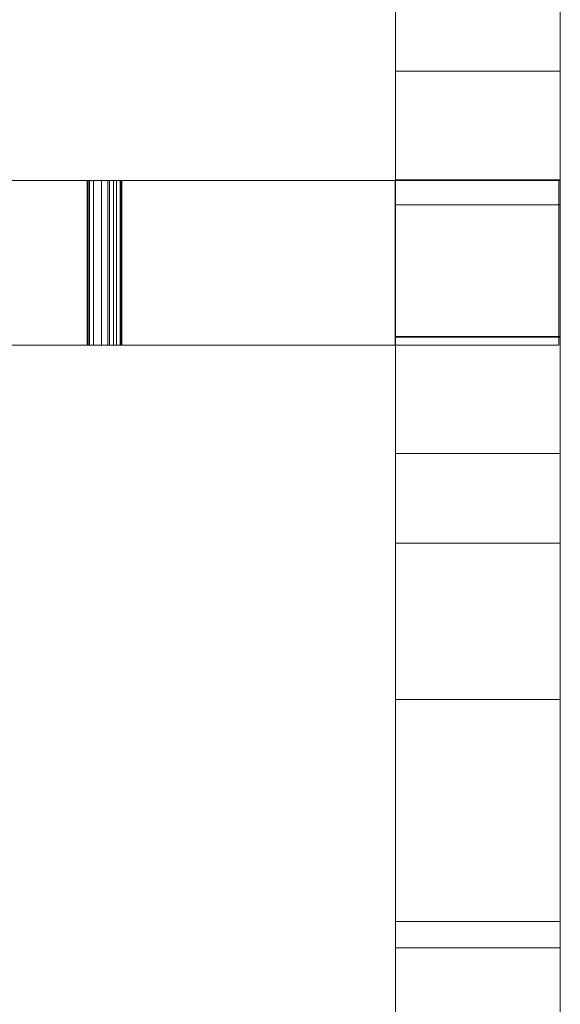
# Model space of a CAD drawing. Header units: millimetres. Extents: x -211 to 218, y -248 to 286.
# Tile 145 of 214: x 188 to 208, y 8 to 44. Entities that reach past the tile are written whole.
import ezdxf

# ---------------------------------------------------------------- set-up
doc = ezdxf.new("R2010")
doc.units = ezdxf.units.MM
doc.header["$LTSCALE"] = 25.4
doc.layers.add('None', color=7, linetype='Continuous', lineweight=9)

msp = doc.modelspace()

# ---------------------------------------------------------------- linework, layer by layer
at = {"layer": 'None', "color": 7, "linetype": 'Continuous', "lineweight": 9}
for points, invisible_edges in [([(201.613, 39.664, 16.022), (201.613, 55.243, 26.129), (201.613, 43.749, 15.013), (201.613, 43.417, 14.906)], 11), ([(201.613, 44.094, 15.062), (201.613, 43.749, 15.013), (201.613, 55.243, 26.129)], 10), ([(201.613, 53.992, 26.274), (201.613, 55.151, 26.27), (201.613, 55.243, 26.129), (201.613, 39.664, 16.022)], 14), ([(207.613, 39.664, 16.022), (207.613, 55.243, 26.129), (207.613, 55.151, 26.27), (207.613, 53.992, 26.274)], 11), ([(207.613, 55.243, 26.129), (207.613, 43.749, 15.013), (207.613, 44.094, 15.062)], 9), ([(207.613, 43.417, 14.906), (207.613, 43.749, 15.013), (207.613, 55.243, 26.129), (207.613, 39.664, 16.022)], 14), ([(201.613, 39.664, 16.022), (201.613, 36.227, 21.319), (201.613, 43.925, 26.314), (201.613, 53.992, 26.274)], 11), ([(207.613, 43.925, 26.314), (207.613, 53.992, 26.274), (201.613, 53.992, 26.274), (201.613, 43.925, 26.314)], 8), ([(207.613, 53.992, 26.274), (207.613, 43.925, 26.314), (207.613, 36.227, 21.319), (207.613, 39.664, 16.022)], 14), ([(201.613, 45.55, 6.949), (201.613, 47.821, 3.449), (201.613, 38.301, -2.727), (201.613, 37.207, -2.691)], 11), ([(201.613, 47.787, -3.041), (201.613, 38.301, -2.727), (201.613, 47.821, 3.449)], 10), ([(201.613, 38.301, -2.727), (201.613, 47.787, -3.041), (207.613, 47.787, -3.041), (207.613, 38.301, -2.727)], 8), ([(207.613, 47.821, 3.449), (207.613, 38.301, -2.727), (207.613, 47.787, -3.041)], 9), ([(207.613, 37.207, -2.691), (207.613, 38.301, -2.727), (207.613, 47.821, 3.449), (207.613, 45.55, 6.949)], 14), ([(201.613, 26.455, -0.154), (201.613, 43.137, 10.669), (201.613, 45.55, 6.949), (201.613, 30.963, -2.514)], 15), ([(201.613, 45.55, 6.949), (201.613, 43.137, 10.669), (201.613, 43.815, 11.109), (201.613, 43.954, 11.08)], 11), ([(201.613, 37.207, -2.691), (201.613, 30.963, -2.514), (201.613, 45.55, 6.949)], 10), ([(207.613, 45.55, 6.949), (207.613, 30.963, -2.514), (207.613, 37.207, -2.691)], 9), ([(207.613, 43.954, 11.08), (207.613, 43.815, 11.109), (207.613, 43.137, 10.669), (207.613, 45.55, 6.949)], 14), ([(207.613, 30.963, -2.514), (207.613, 45.55, 6.949), (207.613, 43.137, 10.669), (207.613, 26.455, -0.154)], 15), ([(201.613, 43.954, 11.08), (207.613, 43.954, 11.08), (207.613, 44.302, 11.067), (201.613, 44.302, 11.067)], 5), ([(201.613, 44.094, 15.062), (207.613, 44.094, 15.062), (207.613, 43.749, 15.013), (201.613, 43.749, 15.013)], 5), ([(207.613, 43.815, 11.109), (207.613, 43.954, 11.08), (201.613, 43.954, 11.08), (201.613, 43.815, 11.109)], 10), ([(201.613, 42.077, 26.322), (201.613, 43.925, 26.314), (201.613, 36.227, 21.319)], 10), ([(201.613, 43.925, 26.314), (201.613, 42.077, 26.322), (207.613, 42.077, 26.322), (207.613, 43.925, 26.314)], 8), ([(201.613, 43.613, 11.152), (201.613, 43.815, 11.109), (201.613, 43.137, 10.669)], 10), ([(201.613, 43.815, 11.109), (201.613, 43.613, 11.152), (207.613, 43.613, 11.152), (207.613, 43.815, 11.109)], 10), ([(207.613, 36.227, 21.319), (207.613, 43.925, 26.314), (207.613, 42.077, 26.322)], 9), ([(207.613, 43.137, 10.669), (207.613, 43.815, 11.109), (207.613, 43.613, 11.152)], 9), ([(201.613, 43.749, 15.013), (207.613, 43.749, 15.013), (207.613, 43.417, 14.906), (201.613, 43.417, 14.906)], 5), ([(201.613, 43.289, 11.283), (201.613, 43.613, 11.152), (201.613, 43.137, 10.669)], 10), ([(201.613, 43.289, 11.283), (207.613, 43.289, 11.283), (207.613, 43.613, 11.152), (201.613, 43.613, 11.152)], 5), ([(201.613, 43.417, 14.906), (201.613, 43.11, 14.742), (201.613, 39.664, 16.022)], 10), ([(201.613, 43.417, 14.906), (207.613, 43.417, 14.906), (207.613, 43.11, 14.742), (201.613, 43.11, 14.742)], 5), ([(207.613, 43.137, 10.669), (207.613, 43.613, 11.152), (207.613, 43.289, 11.283)], 9), ([(207.613, 39.664, 16.022), (207.613, 43.11, 14.742), (207.613, 43.417, 14.906)], 9), ([(201.613, 42.994, 11.468), (201.613, 43.289, 11.283), (201.613, 43.137, 10.669)], 10), ([(201.613, 42.994, 11.468), (207.613, 42.994, 11.468), (207.613, 43.289, 11.283), (201.613, 43.289, 11.283)], 5), ([(201.613, 38.114, 8.087), (201.613, 43.137, 10.669), (201.613, 26.455, -0.154)], 11), ([(201.613, 43.137, 10.669), (201.613, 42.735, 11.701), (201.613, 42.994, 11.468)], 9), ([(201.613, 42.357, 12.284), (201.613, 42.52, 11.976), (201.613, 43.137, 10.669), (201.613, 39.664, 16.022)], 14), ([(201.613, 42.52, 11.976), (201.613, 42.735, 11.701), (201.613, 43.137, 10.669)], 10), ([(201.613, 38.114, 8.087), (201.613, 38.098, 15.006), (201.613, 39.664, 16.022), (201.613, 43.137, 10.669)], 14), ([(201.613, 39.664, 16.022), (201.613, 43.11, 14.742), (201.613, 42.835, 14.528)], 9), ([(201.613, 43.11, 14.742), (207.613, 43.11, 14.742), (207.613, 42.835, 14.528), (201.613, 42.835, 14.528)], 5), ([(207.613, 43.137, 10.669), (207.613, 43.289, 11.283), (207.613, 42.994, 11.468)], 9), ([(207.613, 26.455, -0.154), (207.613, 43.137, 10.669), (207.613, 38.114, 8.087)], 11), ([(207.613, 43.137, 10.669), (207.613, 39.664, 16.022), (207.613, 38.098, 15.006), (207.613, 38.114, 8.087)], 11), ([(207.613, 39.664, 16.022), (207.613, 43.137, 10.669), (207.613, 42.52, 11.976), (207.613, 42.357, 12.284)], 11), ([(207.613, 43.137, 10.669), (207.613, 42.735, 11.701), (207.613, 42.52, 11.976)], 9), ([(207.613, 42.994, 11.468), (207.613, 42.735, 11.701), (207.613, 43.137, 10.669)], 10), ([(207.613, 42.835, 14.528), (207.613, 43.11, 14.742), (207.613, 39.664, 16.022)], 10), ([(201.613, 42.735, 11.701), (207.613, 42.735, 11.701), (207.613, 42.994, 11.468), (201.613, 42.994, 11.468)], 5), ([(201.613, 42.835, 14.528), (201.613, 42.601, 14.269), (201.613, 39.664, 16.022)], 10), ([(201.613, 42.835, 14.528), (207.613, 42.835, 14.528), (207.613, 42.601, 14.269), (201.613, 42.601, 14.269)], 5), ([(201.613, 42.52, 11.976), (207.613, 42.52, 11.976), (207.613, 42.735, 11.701), (201.613, 42.735, 11.701)], 5), ([(207.613, 39.664, 16.022), (207.613, 42.601, 14.269), (207.613, 42.835, 14.528)], 9), ([(201.613, 39.664, 16.022), (201.613, 42.601, 14.269), (201.613, 42.417, 13.973)], 9), ([(201.613, 42.601, 14.269), (207.613, 42.601, 14.269), (207.613, 42.417, 13.973), (201.613, 42.417, 13.973)], 5), ([(201.613, 42.357, 12.284), (207.613, 42.357, 12.284), (207.613, 42.52, 11.976), (201.613, 42.52, 11.976)], 5), ([(201.613, 42.417, 13.973), (201.613, 42.286, 13.65), (201.613, 39.664, 16.022)], 10), ([(201.613, 42.417, 13.973), (207.613, 42.417, 13.973), (207.613, 42.286, 13.65), (201.613, 42.286, 13.65)], 5), ([(201.613, 39.664, 16.022), (201.613, 42.249, 12.615), (201.613, 42.357, 12.284)], 9), ([(201.613, 42.249, 12.615), (207.613, 42.249, 12.615), (207.613, 42.357, 12.284), (201.613, 42.357, 12.284)], 5), ([(207.613, 42.417, 13.973), (207.613, 42.601, 14.269), (207.613, 39.664, 16.022)], 10), ([(207.613, 39.664, 16.022), (207.613, 42.286, 13.65), (207.613, 42.417, 13.973)], 9), ([(207.613, 42.357, 12.284), (207.613, 42.249, 12.615), (207.613, 39.664, 16.022)], 10), ([(201.613, 39.664, 16.022), (201.613, 42.286, 13.65), (201.613, 42.213, 13.309)], 9), ([(201.613, 42.286, 13.65), (207.613, 42.286, 13.65), (207.613, 42.213, 13.309), (201.613, 42.213, 13.309)], 5), ([(201.613, 42.201, 12.961), (201.613, 42.249, 12.615), (201.613, 39.664, 16.022)], 10), ([(201.613, 42.201, 12.961), (207.613, 42.201, 12.961), (207.613, 42.249, 12.615), (201.613, 42.249, 12.615)], 5), ([(201.613, 42.213, 13.309), (201.613, 42.201, 12.961), (201.613, 39.664, 16.022)], 10), ([(201.613, 42.213, 13.309), (207.613, 42.213, 13.309), (207.613, 42.201, 12.961), (201.613, 42.201, 12.961)], 5), ([(201.613, 36.227, 21.319), (201.613, 34.259, 24.352), (201.613, 37.287, 26.316), (201.613, 42.077, 26.322)], 11), ([(207.613, 37.287, 26.316), (207.613, 42.077, 26.322), (201.613, 42.077, 26.322), (201.613, 37.287, 26.316)], 8), ([(207.613, 42.213, 13.309), (207.613, 42.286, 13.65), (207.613, 39.664, 16.022)], 10), ([(207.613, 39.664, 16.022), (207.613, 42.249, 12.615), (207.613, 42.201, 12.961)], 9), ([(207.613, 39.664, 16.022), (207.613, 42.201, 12.961), (207.613, 42.213, 13.309)], 9), ([(207.613, 42.077, 26.322), (207.613, 37.287, 26.316), (207.613, 34.259, 24.352), (207.613, 36.227, 21.319)], 14), ([(201.613, 39.664, 16.022), (201.613, 38.098, 15.006), (201.613, 38.091, 18.089)], 9), ([(201.613, 38.091, 18.089), (201.613, 36.227, 21.319), (201.613, 39.664, 16.022)], 11), ([(207.613, 39.664, 16.022), (207.613, 36.227, 21.319), (207.613, 38.091, 18.089)], 11), ([(207.613, 38.091, 18.089), (207.613, 38.098, 15.006), (207.613, 39.664, 16.022)], 10), ([(173.994, 38.091, 18.772), (191.132, 38.091, -2.026), (187.495, 38.091, -7.894)], 9), ([(173.994, 38.091, 18.772), (174.259, 38.091, 18.834), (191.335, 38.091, -1.837), (191.132, 38.091, -2.026)], 10), ([(191.577, 38.091, -1.916), (191.335, 38.091, -1.837), (174.259, 38.091, 18.834), (201.6, 38.091, 8.064)], 14), ([(201.6, 38.091, 8.064), (174.259, 38.091, 18.834), (201.597, 38.091, 26.286), (201.599, 38.091, 18.089)], 9), ([(190.459, 38.091, -6.326), (190.377, 38.091, -6.038), (190.409, 38.091, -5.734), (191.438, 38.091, -6.701)], 12), ([(190.409, 38.091, -5.734), (191.61, 38.091, -2.217), (191.438, 38.091, -6.701)], 10), ([(190.459, 38.091, -6.326), (191.438, 38.091, -6.701), (191.19, 38.091, -6.751)], 9), ([(191.19, 38.091, -6.751), (190.895, 38.091, -6.704), (190.606, 38.091, -6.525), (190.459, 38.091, -6.326)], 8), ([(191.61, 38.091, -2.217), (191.634, 38.091, -2.178), (201.601, 38.091, -2.932), (191.438, 38.091, -6.701)], 10), ([(191.639, 38.091, -2.164), (191.577, 38.091, -1.916), (201.6, 38.091, 8.064), (201.601, 38.091, -2.932)], 10), ([(191.634, 38.091, -2.178), (191.639, 38.091, -2.164), (201.601, 38.091, -2.932)], 10), ([(201.599, 38.091, 18.089), (207.557, 38.091, 18.09), (207.558, 38.091, 8.064), (201.6, 38.091, 8.064)], 8), ([(207.613, 38.301, -2.727), (207.613, 37.207, -2.691), (201.613, 37.207, -2.691), (201.613, 38.301, -2.727)], 8), ([(201.613, 26.455, -0.154), (201.613, 32.414, 8.074), (201.613, 38.114, 8.087)], 9), ([(201.613, 38.098, 15.006), (201.613, 38.114, 8.087), (207.613, 38.114, 8.087), (207.613, 38.098, 15.006)], 8), ([(207.613, 38.098, 15.006), (207.613, 38.091, 18.089), (201.613, 38.091, 18.089), (201.613, 38.098, 15.006)], 8), ([(201.613, 36.227, 21.319), (201.613, 38.091, 18.089), (201.613, 32.391, 18.076)], 9), ([(207.613, 38.114, 8.087), (207.613, 32.414, 8.074), (207.613, 26.455, -0.154)], 10), ([(207.613, 32.391, 18.076), (207.613, 38.091, 18.089), (207.613, 36.227, 21.319)], 10), ([(201.613, 37.287, 26.316), (201.613, 34.259, 24.352), (201.613, 32.988, 26.312)], 3), ([(207.613, 32.988, 26.312), (207.613, 37.287, 26.316), (201.613, 37.287, 26.316), (201.613, 32.988, 26.312)], 10), ([(201.613, 30.963, -2.514), (201.613, 37.207, -2.691), (207.613, 37.207, -2.691), (207.613, 30.963, -2.514)], 8), ([(207.613, 32.988, 26.312), (207.613, 34.259, 24.352), (207.613, 37.287, 26.316)], 3), ([(201.613, 34.259, 24.352), (201.613, 36.227, 21.319), (201.613, 26.678, 15.124), (201.613, 26.449, 15.173)], 11), ([(201.613, 32.391, 18.076), (201.613, 26.678, 15.124), (201.613, 36.227, 21.319)], 11), ([(207.613, 36.227, 21.319), (207.613, 26.678, 15.124), (207.613, 32.391, 18.076)], 11), ([(207.613, 26.449, 15.173), (207.613, 26.678, 15.124), (207.613, 36.227, 21.319), (207.613, 34.259, 24.352)], 14), ([(201.613, 34.259, 24.352), (201.613, 26.1, 15.185), (201.613, 25.755, 15.137)], 9), ([(201.613, 17.578, 13.529), (201.613, 34.259, 24.352), (201.613, 25.423, 15.029), (201.613, 25.116, 14.866)], 11), ([(201.613, 26.449, 15.173), (201.613, 26.1, 15.185), (201.613, 34.259, 24.352)], 10), ([(201.613, 25.755, 15.137), (201.613, 25.423, 15.029), (201.613, 34.259, 24.352)], 10), ([(201.613, 28.155, 26.306), (201.613, 32.988, 26.312), (201.613, 34.259, 24.352), (201.613, 17.578, 13.529)], 14), ([(207.613, 17.578, 13.529), (207.613, 34.259, 24.352), (207.613, 32.988, 26.312), (207.613, 28.155, 26.306)], 11), ([(207.613, 34.259, 24.352), (207.613, 26.1, 15.185), (207.613, 26.449, 15.173)], 9), ([(207.613, 34.259, 24.352), (207.613, 25.423, 15.029), (207.613, 25.755, 15.137)], 9), ([(207.613, 25.755, 15.137), (207.613, 26.1, 15.185), (207.613, 34.259, 24.352)], 10), ([(207.613, 25.116, 14.866), (207.613, 25.423, 15.029), (207.613, 34.259, 24.352), (207.613, 17.578, 13.529)], 14), ([(201.613, 32.988, 26.312), (201.613, 28.155, 26.306), (207.613, 28.155, 26.306), (207.613, 32.988, 26.312)], 8), ([(201.613, 26.455, -0.154), (201.613, 22.982, 5.199), (201.613, 32.407, 11.313), (201.613, 32.414, 8.074)], 11), ([(207.613, 32.407, 11.313), (207.613, 32.414, 8.074), (201.613, 32.414, 8.074), (201.613, 32.407, 11.313)], 8), ([(201.613, 32.407, 11.313), (201.613, 27.293, 11.51), (201.613, 27.567, 11.725)], 9), ([(201.613, 32.407, 11.313), (201.613, 28.116, 12.602), (201.613, 28.189, 12.943)], 9), ([(201.613, 27.567, 11.725), (201.613, 27.801, 11.984), (201.613, 32.407, 11.313)], 10), ([(201.613, 28.189, 12.943), (201.613, 28.201, 13.292), (201.613, 32.407, 11.313)], 10), ([(201.613, 27.801, 11.984), (201.613, 27.986, 12.279), (201.613, 32.407, 11.313)], 10), ([(201.613, 27.986, 12.279), (201.613, 28.116, 12.602), (201.613, 32.407, 11.313)], 10), ([(201.613, 26.985, 11.347), (201.613, 27.293, 11.51), (201.613, 32.407, 11.313), (201.613, 22.982, 5.199)], 14), ([(201.613, 28.201, 13.292), (201.613, 28.153, 13.637), (201.613, 32.391, 18.076), (201.613, 32.407, 11.313)], 10), ([(201.613, 32.407, 11.313), (201.613, 32.391, 18.076), (207.613, 32.391, 18.076), (207.613, 32.407, 11.313)], 8), ([(201.613, 32.391, 18.076), (201.613, 27.667, 14.551), (201.613, 27.408, 14.785)], 9), ([(201.613, 32.391, 18.076), (201.613, 28.153, 13.637), (201.613, 28.045, 13.969)], 9), ([(201.613, 32.391, 18.076), (201.613, 27.882, 14.276), (201.613, 27.667, 14.551)], 9), ([(201.613, 28.045, 13.969), (201.613, 27.882, 14.276), (201.613, 32.391, 18.076)], 10), ([(201.613, 32.391, 18.076), (201.613, 27.113, 14.97), (201.613, 26.79, 15.1)], 9), ([(201.613, 27.408, 14.785), (201.613, 27.113, 14.97), (201.613, 32.391, 18.076)], 10), ([(201.613, 26.79, 15.1), (201.613, 26.678, 15.124), (201.613, 32.391, 18.076)], 10), ([(207.613, 32.414, 8.074), (207.613, 32.407, 11.313), (207.613, 22.982, 5.199), (207.613, 26.455, -0.154)], 14), ([(207.613, 32.407, 11.313), (207.613, 27.801, 11.984), (207.613, 27.567, 11.725)], 9), ([(207.613, 32.407, 11.313), (207.613, 27.986, 12.279), (207.613, 27.801, 11.984)], 9), ([(207.613, 32.407, 11.313), (207.613, 28.201, 13.292), (207.613, 28.189, 12.943)], 9), ([(207.613, 32.407, 11.313), (207.613, 28.116, 12.602), (207.613, 27.986, 12.279)], 9), ([(207.613, 32.407, 11.313), (207.613, 32.391, 18.076), (207.613, 28.153, 13.637), (207.613, 28.201, 13.292)], 10), ([(207.613, 22.982, 5.199), (207.613, 32.407, 11.313), (207.613, 27.293, 11.51), (207.613, 26.985, 11.347)], 11), ([(207.613, 28.189, 12.943), (207.613, 28.116, 12.602), (207.613, 32.407, 11.313)], 10), ([(207.613, 27.567, 11.725), (207.613, 27.293, 11.51), (207.613, 32.407, 11.313)], 10), ([(207.613, 32.391, 18.076), (207.613, 27.882, 14.276), (207.613, 28.045, 13.969)], 9), ([(207.613, 32.391, 18.076), (207.613, 27.113, 14.97), (207.613, 27.408, 14.785)], 9), ([(207.613, 28.045, 13.969), (207.613, 28.153, 13.637), (207.613, 32.391, 18.076)], 10), ([(207.613, 27.408, 14.785), (207.613, 27.667, 14.551), (207.613, 32.391, 18.076)], 10), ([(207.613, 27.667, 14.551), (207.613, 27.882, 14.276), (207.613, 32.391, 18.076)], 10), ([(207.613, 32.391, 18.076), (207.613, 26.678, 15.124), (207.613, 26.79, 15.1)], 9), ([(207.613, 26.79, 15.1), (207.613, 27.113, 14.97), (207.613, 32.391, 18.076)], 10), ([(187.495, 32.091, -7.894), (191.132, 32.091, -2.026), (173.994, 32.091, 18.772)], 10), ([(191.132, 32.091, -2.026), (191.335, 32.091, -1.837), (174.259, 32.091, 18.834), (173.994, 32.091, 18.772)], 10), ([(201.6, 32.091, 8.064), (174.259, 32.091, 18.834), (191.335, 32.091, -1.837), (191.577, 32.091, -1.916)], 11), ([(201.599, 32.091, 18.089), (201.597, 32.091, 26.286), (174.259, 32.091, 18.834), (201.6, 32.091, 8.064)], 12), ([(191.438, 32.091, -6.701), (191.634, 32.091, -2.178), (190.377, 32.091, -6.038), (190.459, 32.091, -6.326)], 11), ([(191.634, 32.091, -2.178), (190.409, 32.091, -5.734), (190.377, 32.091, -6.038)], 9), ([(191.634, 32.091, -2.178), (191.61, 32.091, -2.217), (190.409, 32.091, -5.734)], 8), ([(190.459, 32.091, -6.326), (190.606, 32.091, -6.525), (190.895, 32.091, -6.704), (191.19, 32.091, -6.751)], 8), ([(191.19, 32.091, -6.751), (191.438, 32.091, -6.701), (190.459, 32.091, -6.326)], 10), ([(191.438, 32.091, -6.701), (201.601, 32.091, -2.932), (191.634, 32.091, -2.178)], 10), ([(201.601, 32.091, -2.932), (201.6, 32.091, 8.064), (191.577, 32.091, -1.916), (191.639, 32.091, -2.164)], 10), ([(201.601, 32.091, -2.932), (191.639, 32.091, -2.164), (191.634, 32.091, -2.178)], 9), ([(201.6, 32.091, 8.064), (207.558, 32.091, 8.064), (207.557, 32.091, 18.09), (201.599, 32.091, 18.089)], 8), ([(201.613, 30.963, -2.514), (201.613, 27.931, -2.429), (201.613, 26.455, -0.154)], 10), ([(207.613, 30.963, -2.514), (207.613, 27.931, -2.429), (201.613, 27.931, -2.429), (201.613, 30.963, -2.514)], 10), ([(207.613, 26.455, -0.154), (207.613, 27.931, -2.429), (207.613, 30.963, -2.514)], 9), ([(201.613, 28.201, 13.292), (207.613, 28.201, 13.292), (207.613, 28.153, 13.637), (201.613, 28.153, 13.637)], 5), ([(201.613, 28.189, 12.943), (207.613, 28.189, 12.943), (207.613, 28.201, 13.292), (201.613, 28.201, 13.292)], 5), ([(201.613, 28.116, 12.602), (207.613, 28.116, 12.602), (207.613, 28.189, 12.943), (201.613, 28.189, 12.943)], 5), ([(201.613, 17.578, 13.529), (201.613, 19.187, 26.236), (201.613, 28.155, 26.306)], 9), ([(201.613, 28.153, 13.637), (207.613, 28.153, 13.637), (207.613, 28.045, 13.969), (201.613, 28.045, 13.969)], 5), ([(201.613, 27.986, 12.279), (207.613, 27.986, 12.279), (207.613, 28.116, 12.602), (201.613, 28.116, 12.602)], 5), ([(201.613, 28.045, 13.969), (207.613, 28.045, 13.969), (207.613, 27.882, 14.276), (201.613, 27.882, 14.276)], 5), ([(201.613, 27.801, 11.984), (207.613, 27.801, 11.984), (207.613, 27.986, 12.279), (201.613, 27.986, 12.279)], 5), ([(207.613, 28.155, 26.306), (207.613, 19.187, 26.236), (207.613, 17.578, 13.529)], 10), ([(201.613, 23.16, -2.292), (201.613, 26.455, -0.154), (201.613, 27.931, -2.429), (201.613, 24.887, -2.343)], 3), ([(207.613, 27.931, -2.429), (207.613, 24.887, -2.343), (201.613, 24.887, -2.343), (201.613, 27.931, -2.429)], 8), ([(201.613, 27.882, 14.276), (207.613, 27.882, 14.276), (207.613, 27.667, 14.551), (201.613, 27.667, 14.551)], 5), ([(201.613, 27.567, 11.725), (207.613, 27.567, 11.725), (207.613, 27.801, 11.984), (201.613, 27.801, 11.984)], 5), ([(201.613, 27.667, 14.551), (207.613, 27.667, 14.551), (207.613, 27.408, 14.785), (201.613, 27.408, 14.785)], 5), ([(207.613, 27.931, -2.429), (207.613, 26.455, -0.154), (207.613, 23.16, -2.292), (207.613, 24.887, -2.343)], 3), ([(201.613, 27.293, 11.51), (207.613, 27.293, 11.51), (207.613, 27.567, 11.725), (201.613, 27.567, 11.725)], 5), ([(201.613, 27.408, 14.785), (207.613, 27.408, 14.785), (207.613, 27.113, 14.97), (201.613, 27.113, 14.97)], 5), ([(201.613, 26.985, 11.347), (207.613, 26.985, 11.347), (207.613, 27.293, 11.51), (201.613, 27.293, 11.51)], 5), ([(201.613, 27.113, 14.97), (207.613, 27.113, 14.97), (207.613, 26.79, 15.1), (201.613, 26.79, 15.1)], 5), ([(201.613, 22.982, 5.199), (201.613, 26.653, 11.239), (201.613, 26.985, 11.347)], 9), ([(201.613, 26.653, 11.239), (207.613, 26.653, 11.239), (207.613, 26.985, 11.347), (201.613, 26.985, 11.347)], 5), ([(207.613, 26.985, 11.347), (207.613, 26.653, 11.239), (207.613, 22.982, 5.199)], 10), ([(201.613, 26.678, 15.124), (201.613, 26.79, 15.1), (207.613, 26.79, 15.1), (207.613, 26.678, 15.124)], 10), ([(207.613, 26.678, 15.124), (207.613, 26.449, 15.173), (201.613, 26.449, 15.173), (201.613, 26.678, 15.124)], 10), ([(201.613, 26.308, 11.191), (201.613, 26.653, 11.239), (201.613, 22.982, 5.199)], 10), ([(201.613, 26.308, 11.191), (207.613, 26.308, 11.191), (207.613, 26.653, 11.239), (201.613, 26.653, 11.239)], 5), ([(207.613, 22.982, 5.199), (207.613, 26.653, 11.239), (207.613, 26.308, 11.191)], 9), ([(201.613, 22.982, 5.199), (201.613, 26.455, -0.154), (201.613, 23.16, -2.292)], 11), ([(201.613, 26.449, 15.173), (207.613, 26.449, 15.173), (207.613, 26.1, 15.185), (201.613, 26.1, 15.185)], 5), ([(201.613, 22.982, 5.199), (201.613, 25.959, 11.203), (201.613, 26.308, 11.191)], 9), ([(201.613, 25.959, 11.203), (207.613, 25.959, 11.203), (207.613, 26.308, 11.191), (201.613, 26.308, 11.191)], 5), ([(207.613, 23.16, -2.292), (207.613, 26.455, -0.154), (207.613, 22.982, 5.199)], 11), ([(207.613, 26.308, 11.191), (207.613, 25.959, 11.203), (207.613, 22.982, 5.199)], 10), ([(201.613, 26.1, 15.185), (207.613, 26.1, 15.185), (207.613, 25.755, 15.137), (201.613, 25.755, 15.137)], 5), ([(201.613, 25.618, 11.276), (201.613, 25.959, 11.203), (201.613, 22.982, 5.199)], 10), ([(201.613, 25.618, 11.276), (207.613, 25.618, 11.276), (207.613, 25.959, 11.203), (201.613, 25.959, 11.203)], 5), ([(207.613, 22.982, 5.199), (207.613, 25.959, 11.203), (207.613, 25.618, 11.276)], 9), ([(201.613, 25.755, 15.137), (207.613, 25.755, 15.137), (207.613, 25.423, 15.029), (201.613, 25.423, 15.029)], 5), ([(201.613, 22.982, 5.199), (201.613, 25.295, 11.406), (201.613, 25.618, 11.276)], 9), ([(201.613, 25.295, 11.406), (207.613, 25.295, 11.406), (207.613, 25.618, 11.276), (201.613, 25.618, 11.276)], 5), ([(207.613, 25.618, 11.276), (207.613, 25.295, 11.406), (207.613, 22.982, 5.199)], 10), ([(201.613, 25.423, 15.029), (207.613, 25.423, 15.029), (207.613, 25.116, 14.866), (201.613, 25.116, 14.866)], 5), ([(201.613, 25, 11.591), (201.613, 25.295, 11.406), (201.613, 22.982, 5.199)], 10), ([(201.613, 25, 11.591), (207.613, 25, 11.591), (207.613, 25.295, 11.406), (201.613, 25.295, 11.406)], 5), ([(201.613, 25.116, 14.866), (201.613, 24.841, 14.651), (201.613, 17.578, 13.529)], 10), ([(201.613, 25.116, 14.866), (207.613, 25.116, 14.866), (207.613, 24.841, 14.651), (201.613, 24.841, 14.651)], 5), ([(207.613, 22.982, 5.199), (207.613, 25.295, 11.406), (207.613, 25, 11.591)], 9), ([(207.613, 17.578, 13.529), (207.613, 24.841, 14.651), (207.613, 25.116, 14.866)], 9), ([(201.613, 22.982, 5.199), (201.613, 19.545, 10.497), (201.613, 24.741, 11.825), (201.613, 25, 11.591)], 11), ([(201.613, 24.741, 11.825), (207.613, 24.741, 11.825), (207.613, 25, 11.591), (201.613, 25, 11.591)], 5), ([(201.613, 23.16, -2.292), (201.613, 24.887, -2.343), (207.613, 24.887, -2.343), (207.613, 23.16, -2.292)], 8), ([(201.613, 17.578, 13.529), (201.613, 24.841, 14.651), (201.613, 24.607, 14.392)], 9), ([(201.613, 24.841, 14.651), (207.613, 24.841, 14.651), (207.613, 24.607, 14.392), (201.613, 24.607, 14.392)], 5), ([(207.613, 25, 11.591), (207.613, 24.741, 11.825), (207.613, 19.545, 10.497), (207.613, 22.982, 5.199)], 14), ([(207.613, 24.607, 14.392), (207.613, 24.841, 14.651), (207.613, 17.578, 13.529)], 10), ([(201.613, 24.526, 12.099), (201.613, 24.741, 11.825), (201.613, 19.545, 10.497)], 10), ([(201.613, 24.526, 12.099), (207.613, 24.526, 12.099), (207.613, 24.741, 11.825), (201.613, 24.741, 11.825)], 5), ([(201.613, 24.607, 14.392), (201.613, 24.422, 14.097), (201.613, 17.578, 13.529)], 10), ([(201.613, 24.607, 14.392), (207.613, 24.607, 14.392), (207.613, 24.422, 14.097), (201.613, 24.422, 14.097)], 5), ([(201.613, 24.363, 12.407), (201.613, 24.526, 12.099), (201.613, 19.545, 10.497)], 10), ([(201.613, 24.363, 12.407), (207.613, 24.363, 12.407), (207.613, 24.526, 12.099), (201.613, 24.526, 12.099)], 5), ([(201.613, 17.578, 13.529), (201.613, 24.422, 14.097), (201.613, 24.292, 13.774)], 9), ([(201.613, 24.422, 14.097), (207.613, 24.422, 14.097), (207.613, 24.292, 13.774), (201.613, 24.292, 13.774)], 5), ([(207.613, 19.545, 10.497), (207.613, 24.741, 11.825), (207.613, 24.526, 12.099)], 9), ([(207.613, 17.578, 13.529), (207.613, 24.422, 14.097), (207.613, 24.607, 14.392)], 9), ([(207.613, 19.545, 10.497), (207.613, 24.526, 12.099), (207.613, 24.363, 12.407)], 9), ([(207.613, 24.292, 13.774), (207.613, 24.422, 14.097), (207.613, 17.578, 13.529)], 10), ([(201.613, 24.255, 12.739), (201.613, 24.363, 12.407), (201.613, 19.545, 10.497)], 10), ([(201.613, 24.255, 12.739), (207.613, 24.255, 12.739), (207.613, 24.363, 12.407), (201.613, 24.363, 12.407)], 5), ([(201.613, 24.292, 13.774), (201.613, 24.243, 13.545), (201.613, 19.545, 10.497), (201.613, 17.578, 13.529)], 14), ([(201.613, 24.243, 13.545), (201.613, 24.292, 13.774), (207.613, 24.292, 13.774), (207.613, 24.243, 13.545)], 10), ([(201.613, 24.207, 13.084), (201.613, 24.255, 12.739), (201.613, 19.545, 10.497)], 10), ([(201.613, 24.207, 13.084), (207.613, 24.207, 13.084), (207.613, 24.255, 12.739), (201.613, 24.255, 12.739)], 5), ([(201.613, 19.545, 10.497), (201.613, 24.243, 13.545), (201.613, 24.219, 13.433)], 9), ([(207.613, 24.243, 13.545), (207.613, 24.219, 13.433), (201.613, 24.219, 13.433), (201.613, 24.243, 13.545)], 10), ([(201.613, 19.545, 10.497), (201.613, 24.219, 13.433), (201.613, 24.207, 13.084)], 9), ([(201.613, 24.219, 13.433), (207.613, 24.219, 13.433), (207.613, 24.207, 13.084), (201.613, 24.207, 13.084)], 5), ([(207.613, 19.545, 10.497), (207.613, 24.363, 12.407), (207.613, 24.255, 12.739)], 9), ([(207.613, 17.578, 13.529), (207.613, 19.545, 10.497), (207.613, 24.243, 13.545), (207.613, 24.292, 13.774)], 11), ([(207.613, 19.545, 10.497), (207.613, 24.255, 12.739), (207.613, 24.207, 13.084)], 9), ([(207.613, 24.219, 13.433), (207.613, 24.243, 13.545), (207.613, 19.545, 10.497)], 10), ([(207.613, 24.207, 13.084), (207.613, 24.219, 13.433), (207.613, 19.545, 10.497)], 10), ([(201.613, 23.16, -2.292), (201.613, 16.703, -2.101), (201.613, 15.23, 0.169), (201.613, 22.982, 5.199)], 14), ([(207.613, 23.16, -2.292), (207.613, 16.703, -2.101), (201.613, 16.703, -2.101), (201.613, 23.16, -2.292)], 10), ([(201.613, 22.982, 5.199), (201.613, 15.23, 0.169), (201.613, 11.793, 5.467), (201.613, 19.545, 10.497)], 15), ([(207.613, 22.982, 5.199), (207.613, 15.23, 0.169), (207.613, 16.703, -2.101), (207.613, 23.16, -2.292)], 11), ([(207.613, 19.545, 10.497), (207.613, 11.793, 5.467), (207.613, 15.23, 0.169), (207.613, 22.982, 5.199)], 15), ([(201.613, 19.545, 10.497), (201.613, 11.793, 5.467), (201.613, 9.825, 8.5), (201.613, 17.578, 13.529)], 15), ([(207.613, 17.578, 13.529), (207.613, 9.825, 8.5), (207.613, 11.793, 5.467), (207.613, 19.545, 10.497)], 15), ([(201.613, 17.578, 13.529), (201.613, 9.317, 26.262), (201.613, 10.141, 26.261), (201.613, 19.187, 26.236)], 9), ([(207.613, 19.187, 26.236), (207.613, 10.141, 26.261), (207.613, 9.317, 26.262), (207.613, 17.578, 13.529)], 12), ([(201.613, 17.578, 13.529), (201.613, 11.09, 14.028), (201.613, 10.982, 14.36)], 9), ([(201.613, 17.578, 13.529), (201.613, 10.737, 12.375), (201.613, 10.922, 12.671)], 9), ([(201.613, 10.982, 14.36), (201.613, 10.819, 14.668), (201.613, 17.578, 13.529)], 10), ([(201.613, 17.578, 13.529), (201.613, 11.053, 12.994), (201.613, 11.126, 13.335)], 9), ([(201.613, 10.504, 12.116), (201.613, 10.737, 12.375), (201.613, 17.578, 13.529), (201.613, 9.825, 8.5)], 14), ([(201.613, 10.819, 14.668), (201.613, 10.604, 14.943), (201.613, 9.317, 26.262), (201.613, 17.578, 13.529)], 14), ([(201.613, 11.126, 13.335), (201.613, 11.138, 13.683), (201.613, 17.578, 13.529)], 10), ([(201.613, 11.138, 13.683), (201.613, 11.09, 14.028), (201.613, 17.578, 13.529)], 10), ([(201.613, 10.922, 12.671), (201.613, 11.053, 12.994), (201.613, 17.578, 13.529)], 10), ([(207.613, 17.578, 13.529), (207.613, 10.819, 14.668), (207.613, 10.982, 14.36)], 9), ([(207.613, 17.578, 13.529), (207.613, 9.317, 26.262), (207.613, 10.604, 14.943), (207.613, 10.819, 14.668)], 11), ([(207.613, 17.578, 13.529), (207.613, 11.138, 13.683), (207.613, 11.126, 13.335)], 9), ([(207.613, 9.825, 8.5), (207.613, 17.578, 13.529), (207.613, 10.737, 12.375), (207.613, 10.504, 12.116)], 11), ([(207.613, 17.578, 13.529), (207.613, 11.053, 12.994), (207.613, 10.922, 12.671)], 9), ([(207.613, 17.578, 13.529), (207.613, 11.09, 14.028), (207.613, 11.138, 13.683)], 9), ([(207.613, 10.922, 12.671), (207.613, 10.737, 12.375), (207.613, 17.578, 13.529)], 10), ([(207.613, 10.982, 14.36), (207.613, 11.09, 14.028), (207.613, 17.578, 13.529)], 10), ([(207.613, 11.126, 13.335), (207.613, 11.053, 12.994), (207.613, 17.578, 13.529)], 10), ([(201.613, 11.947, -1.961), (201.613, 15.23, 0.169), (201.613, 16.703, -2.101)], 3), ([(207.613, 16.703, -2.101), (207.613, 11.947, -1.961), (201.613, 11.947, -1.961), (201.613, 16.703, -2.101)], 10), ([(207.613, 16.703, -2.101), (207.613, 15.23, 0.169), (207.613, 11.947, -1.961)], 3), ([(201.613, 11.793, 5.467), (201.613, 15.23, 0.169), (201.613, 11.947, -1.961), (201.613, 11.094, -1.936)], 11), ([(207.613, 11.094, -1.936), (207.613, 11.947, -1.961), (207.613, 15.23, 0.169), (207.613, 11.793, 5.467)], 14), ([(207.613, 11.947, -1.961), (207.613, 11.094, -1.936), (201.613, 11.094, -1.936), (201.613, 11.947, -1.961)], 8), ([(201.613, 9.825, 8.5), (201.613, 11.793, 5.467), (201.613, 0.964, -1.559), (201.613, -4.423, -1.358)], 11), ([(201.613, 11.094, -1.936), (201.613, 0.964, -1.559), (201.613, 11.793, 5.467)], 10), ([(207.613, 11.793, 5.467), (207.613, 0.964, -1.559), (207.613, 11.094, -1.936)], 9), ([(207.613, -4.423, -1.358), (207.613, 0.964, -1.559), (207.613, 11.793, 5.467), (207.613, 9.825, 8.5)], 14), ([(201.613, 11.138, 13.683), (207.613, 11.138, 13.683), (207.613, 11.09, 14.028), (201.613, 11.09, 14.028)], 5), ([(201.613, 11.126, 13.335), (207.613, 11.126, 13.335), (207.613, 11.138, 13.683), (201.613, 11.138, 13.683)], 5), ([(201.613, 11.053, 12.994), (207.613, 11.053, 12.994), (207.613, 11.126, 13.335), (201.613, 11.126, 13.335)], 5), ([(201.613, 0.964, -1.559), (201.613, 11.094, -1.936), (207.613, 11.094, -1.936), (207.613, 0.964, -1.559)], 8), ([(201.613, 11.09, 14.028), (207.613, 11.09, 14.028), (207.613, 10.982, 14.36), (201.613, 10.982, 14.36)], 5), ([(201.613, 10.922, 12.671), (207.613, 10.922, 12.671), (207.613, 11.053, 12.994), (201.613, 11.053, 12.994)], 5), ([(201.613, 10.982, 14.36), (207.613, 10.982, 14.36), (207.613, 10.819, 14.668), (201.613, 10.819, 14.668)], 5), ([(201.613, 10.737, 12.375), (207.613, 10.737, 12.375), (207.613, 10.922, 12.671), (201.613, 10.922, 12.671)], 5), ([(201.613, 10.819, 14.668), (207.613, 10.819, 14.668), (207.613, 10.604, 14.943), (201.613, 10.604, 14.943)], 5), ([(201.613, 10.504, 12.116), (207.613, 10.504, 12.116), (207.613, 10.737, 12.375), (201.613, 10.737, 12.375)], 5), ([(201.613, 9.317, 26.262), (201.613, 10.604, 14.943), (201.613, 10.345, 15.176)], 9), ([(201.613, 10.604, 14.943), (207.613, 10.604, 14.943), (207.613, 10.345, 15.176), (201.613, 10.345, 15.176)], 5), ([(201.613, 9.825, 8.5), (201.613, 10.229, 11.901), (201.613, 10.504, 12.116)], 9), ([(201.613, 10.229, 11.901), (207.613, 10.229, 11.901), (207.613, 10.504, 12.116), (201.613, 10.504, 12.116)], 5), ([(207.613, 10.345, 15.176), (207.613, 10.604, 14.943), (207.613, 9.317, 26.262)], 10), ([(207.613, 10.504, 12.116), (207.613, 10.229, 11.901), (207.613, 9.825, 8.5)], 10), ([(201.613, 10.345, 15.176), (201.613, 10.05, 15.361), (201.613, 9.317, 26.262)], 10), ([(201.613, 10.345, 15.176), (207.613, 10.345, 15.176), (207.613, 10.05, 15.361), (201.613, 10.05, 15.361)], 5), ([(201.613, 9.921, 11.738), (201.613, 10.229, 11.901), (201.613, 9.825, 8.5)], 10), ([(201.613, 9.921, 11.738), (207.613, 9.921, 11.738), (207.613, 10.229, 11.901), (201.613, 10.229, 11.901)], 5), ([(207.613, 9.317, 26.262), (207.613, 10.141, 26.261), (201.613, 10.141, 26.261), (201.613, 9.317, 26.262)], 8), ([(201.613, 9.317, 26.262), (201.613, 10.05, 15.361), (201.613, 9.726, 15.492)], 9), ([(201.613, 10.05, 15.361), (207.613, 10.05, 15.361), (207.613, 9.726, 15.492), (201.613, 9.726, 15.492)], 5), ([(207.613, 9.317, 26.262), (207.613, 10.05, 15.361), (207.613, 10.345, 15.176)], 9), ([(207.613, 9.825, 8.5), (207.613, 10.229, 11.901), (207.613, 9.921, 11.738)], 9), ([(207.613, 9.726, 15.492), (207.613, 10.05, 15.361), (207.613, 9.317, 26.262)], 10), ([(201.613, 9.825, 8.5), (201.613, 9.59, 11.63), (201.613, 9.921, 11.738)], 9), ([(201.613, 9.59, 11.63), (207.613, 9.59, 11.63), (207.613, 9.921, 11.738), (201.613, 9.921, 11.738)], 5), ([(201.613, 9.825, 8.5), (201.613, 8.896, 11.594), (201.613, 9.245, 11.582)], 9), ([(201.613, 9.825, 8.5), (201.613, 7.463, 12.491), (201.613, 7.677, 12.216)], 9), ([(201.613, 9.245, 11.582), (201.613, 9.59, 11.63), (201.613, 9.825, 8.5)], 10), ([(201.613, 9.825, 8.5), (201.613, 7.936, 11.983), (201.613, 8.232, 11.798)], 9), ([(201.613, 7.463, 12.491), (201.613, 9.825, 8.5), (201.613, 1.207, 21.783)], 11), ([(201.613, 8.232, 11.798), (201.613, 8.555, 11.667), (201.613, 9.825, 8.5)], 10), ([(201.613, 8.555, 11.667), (201.613, 8.896, 11.594), (201.613, 9.825, 8.5)], 10), ([(201.613, 7.677, 12.216), (201.613, 7.936, 11.983), (201.613, 9.825, 8.5)], 10), ([(201.613, 9.825, 8.5), (201.613, 3.065, 8.552), (201.613, 3.044, 18.601)], 9), ([(201.613, 3.065, 8.552), (201.613, 9.825, 8.5), (201.613, -5.33, -1.333)], 11), ([(201.613, 3.044, 18.601), (201.613, 1.207, 21.783), (201.613, 9.825, 8.5)], 11), ([(201.613, -4.423, -1.358), (201.613, -5.33, -1.333), (201.613, 9.825, 8.5)], 10), ([(201.613, 9.317, 26.262), (201.613, 9.726, 15.492), (201.613, 9.385, 15.564)], 9), ([(201.613, 9.726, 15.492), (207.613, 9.726, 15.492), (207.613, 9.385, 15.564), (201.613, 9.385, 15.564)], 5), ([(207.613, 9.921, 11.738), (207.613, 9.59, 11.63), (207.613, 9.825, 8.5)], 10), ([(207.613, 1.207, 21.783), (207.613, 9.825, 8.5), (207.613, 7.463, 12.491)], 11), ([(207.613, 9.825, 8.5), (207.613, 7.936, 11.983), (207.613, 7.677, 12.216)], 9), ([(207.613, 7.677, 12.216), (207.613, 7.463, 12.491), (207.613, 9.825, 8.5)], 10), ([(207.613, 9.825, 8.5), (207.613, 8.555, 11.667), (207.613, 8.232, 11.798)], 9), ([(207.613, 9.825, 8.5), (207.613, 8.896, 11.594), (207.613, 8.555, 11.667)], 9), ([(207.613, 9.825, 8.5), (207.613, 9.245, 11.582), (207.613, 8.896, 11.594)], 9), ([(207.613, 8.232, 11.798), (207.613, 7.936, 11.983), (207.613, 9.825, 8.5)], 10), ([(207.613, 9.825, 8.5), (207.613, -5.33, -1.333), (207.613, -4.423, -1.358)], 9), ([(207.613, -5.33, -1.333), (207.613, 9.825, 8.5), (207.613, 3.065, 8.552)], 11), ([(207.613, 9.825, 8.5), (207.613, 1.207, 21.783), (207.613, 3.044, 18.601)], 11), ([(207.613, 3.044, 18.601), (207.613, 3.065, 8.552), (207.613, 9.825, 8.5)], 10), ([(207.613, 9.59, 11.63), (207.613, 9.245, 11.582), (207.613, 9.825, 8.5)], 10), ([(207.613, 9.385, 15.564), (207.613, 9.726, 15.492), (207.613, 9.317, 26.262)], 10), ([(201.613, 9.245, 11.582), (207.613, 9.245, 11.582), (207.613, 9.59, 11.63), (201.613, 9.59, 11.63)], 5), ([(201.613, 9.385, 15.564), (201.613, 9.037, 15.577), (201.613, 8.114, 26.264), (201.613, 9.317, 26.262)], 10), ([(201.613, 9.385, 15.564), (207.613, 9.385, 15.564), (207.613, 9.037, 15.577), (201.613, 9.037, 15.577)], 5), ([(207.613, 9.317, 26.262), (207.613, 8.114, 26.264), (207.613, 9.037, 15.577), (207.613, 9.385, 15.564)], 10), ([(207.613, 8.114, 26.264), (207.613, 9.317, 26.262), (201.613, 9.317, 26.262), (201.613, 8.114, 26.264)], 10), ([(201.613, 8.896, 11.594), (207.613, 8.896, 11.594), (207.613, 9.245, 11.582), (201.613, 9.245, 11.582)], 5), ([(201.613, 8.114, 26.264), (201.613, 9.037, 15.577), (201.613, 8.692, 15.528)], 9), ([(201.613, 9.037, 15.577), (207.613, 9.037, 15.577), (207.613, 8.692, 15.528), (201.613, 8.692, 15.528)], 5), ([(207.613, 8.692, 15.528), (207.613, 9.037, 15.577), (207.613, 8.114, 26.264)], 10), ([(201.613, 8.555, 11.667), (207.613, 8.555, 11.667), (207.613, 8.896, 11.594), (201.613, 8.896, 11.594)], 5), ([(201.613, 8.114, 26.264), (201.613, 8.692, 15.528), (201.613, 8.36, 15.421)], 9), ([(201.613, 8.692, 15.528), (207.613, 8.692, 15.528), (207.613, 8.36, 15.421), (201.613, 8.36, 15.421)], 5), ([(207.613, 8.36, 15.421), (207.613, 8.692, 15.528), (207.613, 8.114, 26.264)], 10), ([(201.613, 8.232, 11.798), (207.613, 8.232, 11.798), (207.613, 8.555, 11.667), (201.613, 8.555, 11.667)], 5), ([(201.613, 1.207, 21.783), (201.613, 8.114, 26.264), (201.613, 8.36, 15.421), (201.613, 8.052, 15.257)], 11), ([(201.613, 8.36, 15.421), (207.613, 8.36, 15.421), (207.613, 8.052, 15.257), (201.613, 8.052, 15.257)], 5), ([(207.613, 8.052, 15.257), (207.613, 8.36, 15.421), (207.613, 8.114, 26.264), (207.613, 1.207, 21.783)], 14), ([(201.613, 7.936, 11.983), (207.613, 7.936, 11.983), (207.613, 8.232, 11.798), (201.613, 8.232, 11.798)], 5), ([(201.613, 8.114, 26.264), (201.613, 1.207, 21.783), (201.613, 0.768, 22.46), (201.613, 6.635, 26.267)], 7), ([(207.613, 6.635, 26.267), (207.613, 8.114, 26.264), (201.613, 8.114, 26.264), (201.613, 6.635, 26.267)], 10), ([(207.613, 6.635, 26.267), (207.613, 0.768, 22.46), (207.613, 1.207, 21.783), (207.613, 8.114, 26.264)], 7)]:
    msp.add_3dface(points, dxfattribs=dict(at, invisible_edges=invisible_edges))
for points in [[(174.259, 38.091, 18.834), (174.259, 32.091, 18.834), (201.597, 32.091, 26.286), (201.597, 38.091, 26.286)], [(191.132, 38.091, -2.026), (191.132, 32.091, -2.026), (187.495, 32.091, -7.894), (187.495, 38.091, -7.894)], [(190.459, 38.091, -6.326), (190.459, 32.091, -6.326), (190.377, 32.091, -6.038), (190.377, 38.091, -6.038)], [(190.377, 38.091, -6.038), (190.377, 32.091, -6.038), (190.409, 32.091, -5.734), (190.409, 38.091, -5.734)], [(190.409, 38.091, -5.734), (190.409, 32.091, -5.734), (191.61, 32.091, -2.217), (191.61, 38.091, -2.217)], [(190.606, 38.091, -6.525), (190.606, 32.091, -6.525), (190.459, 32.091, -6.326), (190.459, 38.091, -6.326)], [(190.895, 38.091, -6.704), (190.895, 32.091, -6.704), (190.606, 32.091, -6.525), (190.606, 38.091, -6.525)], [(191.19, 38.091, -6.751), (191.19, 32.091, -6.751), (190.895, 32.091, -6.704), (190.895, 38.091, -6.704)], [(191.335, 38.091, -1.837), (191.335, 32.091, -1.837), (191.132, 32.091, -2.026), (191.132, 38.091, -2.026)], [(191.438, 38.091, -6.701), (191.438, 32.091, -6.701), (191.19, 32.091, -6.751), (191.19, 38.091, -6.751)], [(191.577, 38.091, -1.916), (191.577, 32.091, -1.916), (191.335, 32.091, -1.837), (191.335, 38.091, -1.837)], [(201.601, 38.091, -2.932), (201.601, 32.091, -2.932), (191.438, 32.091, -6.701), (191.438, 38.091, -6.701)], [(191.639, 38.091, -2.164), (191.639, 32.091, -2.164), (191.577, 32.091, -1.916), (191.577, 38.091, -1.916)], [(191.61, 38.091, -2.217), (191.61, 32.091, -2.217), (191.634, 32.091, -2.178), (191.634, 38.091, -2.178)], [(191.634, 38.091, -2.178), (191.634, 32.091, -2.178), (191.639, 32.091, -2.164), (191.639, 38.091, -2.164)], [(201.597, 38.091, 26.286), (201.597, 32.091, 26.286), (201.599, 32.091, 18.089), (201.599, 38.091, 18.089)], [(201.599, 38.091, 18.089), (201.599, 32.091, 18.089), (207.557, 32.091, 18.09), (207.557, 38.091, 18.09)], [(207.558, 38.091, 8.064), (207.558, 32.091, 8.064), (201.6, 32.091, 8.064), (201.6, 38.091, 8.064)], [(201.6, 38.091, 8.064), (201.6, 32.091, 8.064), (201.601, 32.091, -2.932), (201.601, 38.091, -2.932)], [(207.613, 38.114, 8.087), (201.613, 38.114, 8.087), (201.613, 32.414, 8.074), (207.613, 32.414, 8.074)], [(207.613, 32.391, 18.076), (201.613, 32.391, 18.076), (201.613, 38.091, 18.089), (207.613, 38.091, 18.089)], [(207.557, 38.091, 18.09), (207.557, 32.091, 18.09), (207.558, 32.091, 8.064), (207.558, 38.091, 8.064)], [(207.613, 28.155, 26.306), (201.613, 28.155, 26.306), (201.613, 19.187, 26.236), (207.613, 19.187, 26.236)], [(207.613, 19.187, 26.236), (201.613, 19.187, 26.236), (201.613, 10.141, 26.261), (207.613, 10.141, 26.261)]]:
    msp.add_3dface(points, dxfattribs=at)

doc.saveas('drawing.dxf')
